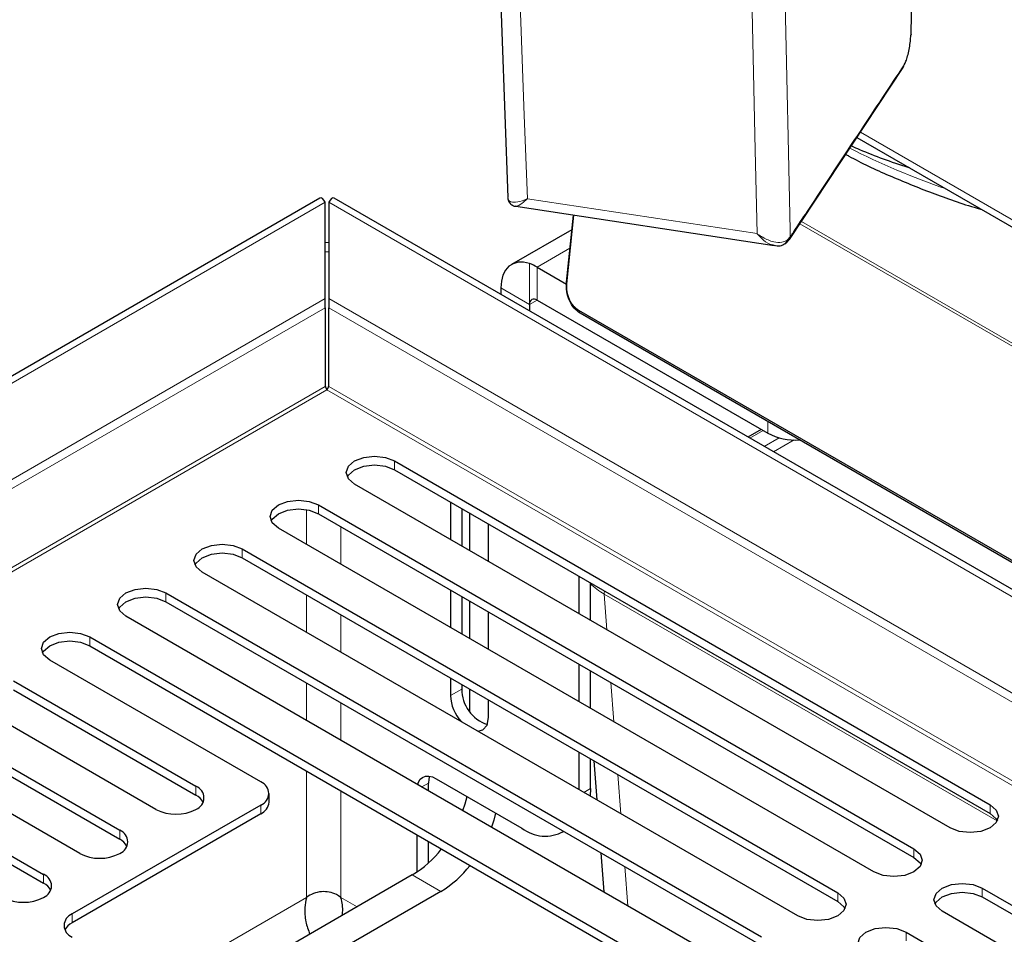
# Model space of a CAD drawing. Header units: millimetres. Extents: x 1 to 419, y 2 to 295.
# Tile 5 of 59: x 75 to 90, y 50 to 64. Entities that reach past the tile are written whole.
import ezdxf

# ---------------------------------------------------------------- set-up
doc = ezdxf.new("R2010")
doc.units = ezdxf.units.MM

msp = doc.modelspace()

# ---------------------------------------------------------------- linework, layer by layer
at = {"color": 7, "linetype": 'Continuous', "lineweight": 25}
for p, q in [((86.5451, 60.3874), (88.2357, 62.941)), ((87.5488, 61.9034), (92.0223, 59.3209)), ((79.5777, 61.0023), (56.9397, 47.9337)), ((79.6577, 59.5107), (79.6577, 60.9403)), ((79.7077, 60.9403), (79.7077, 59.5107)), ((97.1315, 50.99), (79.7877, 61.0023)), ((82.4831, 60.8815), (86.3208, 60.2985)), ((83.2372, 59.7559), (83.3397, 60.7514)), ((83.3435, 60.7508), (83.2387, 59.7321)), ((83.3173, 60.5342), (82.4215, 60.017)), ((79.7077, 60.3393), (79.6577, 60.3417)), ((82.8014, 59.9794), (83.2381, 59.7273)), ((82.264, 59.6691), (82.264, 59.5727)), ((79.6577, 59.3758), (79.6577, 59.5107)), ((79.7077, 59.5107), (79.7077, 59.3758)), ((82.8014, 59.4895), (86.2238, 57.5138)), ((79.6577, 59.3758), (79.6577, 58.2076)), ((79.7077, 58.2076), (79.7077, 59.3758)), ((82.6883, 59.4241), (82.6883, 59.3278)), ((83.4141, 59.3388), (97.513, 51.1997)), ((97.4862, 51.1849), (83.4413, 59.2928)), ((86.1275, 57.5694), (85.9309, 57.4559)), ((80.6868, 57.1014), (89.5256, 51.9989)), ((80.6868, 56.9708), (89.5256, 51.8682)), ((88.9317, 51.656), (80.0928, 56.7585)), ((79.5554, 56.4483), (88.3943, 51.3458)), ((81.5145, 56.493), (81.5145, 55.9378)), ((79.5554, 56.3177), (88.3943, 51.2151)), ((81.6842, 56.395), (81.6842, 55.8399)), ((81.7973, 56.3297), (81.7973, 55.7745)), ((82.0802, 55.6113), (82.0802, 56.1664)), ((87.8003, 51.0029), (78.9615, 56.1054)), ((78.4241, 55.7952), (87.2629, 50.6926)), ((78.4241, 55.6645), (87.2629, 50.562)), ((86.6689, 50.3497), (77.8301, 55.4523)), ((83.4237, 54.8357), (83.4237, 55.3908)), ((83.5934, 54.7377), (83.5934, 55.2928)), ((77.2927, 55.142), (86.1315, 50.0395)), ((81.5145, 55.1867), (81.5145, 54.6316)), ((77.2927, 55.0114), (86.1315, 49.9089)), ((81.6842, 55.0887), (81.6842, 54.5336)), ((81.7973, 55.0234), (81.7973, 54.4683)), ((82.0802, 54.305), (82.0802, 54.8601)), ((85.5376, 49.6966), (76.6987, 54.7992)), ((76.1613, 54.4889), (85.0001, 49.3864)), ((76.1613, 54.3583), (85.0001, 49.2557)), ((78.6998, 52.3377), (75.5673, 54.146)), ((83.4237, 53.5294), (83.4237, 54.0846)), ((83.5934, 53.4314), (83.5934, 53.9866)), ((75.0299, 53.8358), (77.7382, 52.2724)), ((81.5145, 53.8805), (81.5145, 53.6185)), ((81.6842, 53.7825), (81.6842, 53.7165)), ((75.0299, 53.7051), (77.7382, 52.1417)), ((81.7973, 53.7172), (81.7973, 53.3899)), ((77.1442, 51.9295), (74.436, 53.4929)), ((82.0802, 53.292), (82.0802, 53.5539)), ((73.8986, 53.1827), (76.6068, 51.6192)), ((73.8986, 53.052), (76.6068, 51.4886)), ((76.0128, 51.2764), (73.3046, 52.8398)), ((83.4237, 52.2232), (83.4237, 52.7783)), ((83.5934, 52.2388), (83.5934, 52.6803)), ((83.6423, 52.6521), (83.6862, 52.0716)), ((72.7672, 52.5295), (75.4754, 50.9661)), ((72.7672, 52.3989), (75.4754, 50.8355)), ((81.1892, 52.2068), (81.1892, 52.3202)), ((81.3024, 52.3855), (82.5752, 51.6508)), ((83.5934, 52.2388), (83.5877, 52.1285)), ((78.8228, 52.0356), (78.8228, 52.1662)), ((78.6998, 51.9948), (75.8997, 50.3783)), ((78.6998, 51.8641), (75.8997, 50.2477)), ((83.1751, 51.5914), (83.1961, 51.6035)), ((81.0195, 51.0009), (81.0195, 51.5537)), ((81.1892, 51.1356), (81.1892, 51.4557)), ((83.7456, 51.2862), (83.7895, 50.7058)), ((80.9488, 50.9567), (77.6263, 49.0387)), ((81.3731, 50.7118), (78.0506, 48.7937)), ((89.4078, 50.7607), (94.1194, 48.0407)), ((89.4078, 50.63), (94.0606, 47.944)), ((93.8218, 47.5267), (88.8138, 50.4178)), ((88.2764, 50.1075), (93.5785, 47.0467))]:
    msp.add_line(p, q, dxfattribs=at)
at = {"color": 8, "linetype": 'Continuous', "lineweight": 18}
for p, q in [((92.0045, 59.4394), (87.6006, 61.9817)), ((79.6577, 60.9403), (57.1797, 47.964)), ((97.0354, 50.9372), (79.7077, 60.9403)), ((82.6563, 60.9934), (86.065, 60.4756)), ((93.0799, 56.9861), (86.7229, 60.6559)), ((86.7005, 60.6221), (93.1492, 56.8993)), ((86.5115, 60.3774), (86.5583, 60.4274)), ((82.8014, 59.9794), (83.2892, 60.261)), ((82.6883, 59.4241), (82.6883, 60.0308)), ((82.8014, 59.4895), (82.8014, 59.9794)), ((82.6883, 59.4241), (82.264, 59.6691)), ((83.2387, 59.7321), (83.2372, 59.7559)), ((79.6577, 59.5107), (59.656, 47.964)), ((95.9127, 50.1557), (79.7077, 59.5107)), ((82.6883, 59.4241), (82.8015, 59.4895)), ((79.6577, 59.3758), (59.8473, 47.9395)), ((95.8161, 50.0766), (79.7077, 59.3758)), ((83.4141, 59.3388), (83.4413, 59.2928)), ((79.6577, 58.2076), (61.2273, 47.568)), ((95.0781, 49.3345), (79.7077, 58.2076)), ((79.6827, 58.1546), (61.2979, 47.5413)), ((95.0376, 49.2904), (79.6827, 58.1546)), ((86.2238, 57.5138), (86.2238, 57.6865)), ((86.1567, 57.5525), (85.9602, 57.439)), ((86.1725, 57.3164), (86.3947, 57.4447)), ((86.616, 57.4128), (86.3108, 57.2366)), ((80.6868, 57.1014), (80.6868, 56.9708)), ((79.5554, 56.4483), (79.5554, 56.3177)), ((79.379, 56.3785), (79.379, 55.8643)), ((79.8882, 55.5704), (79.8882, 56.1256)), ((78.4241, 55.7952), (78.4241, 55.6645)), ((77.2927, 55.142), (77.2927, 55.0114)), ((79.379, 55.1132), (79.379, 54.5581)), ((89.6312, 51.7582), (83.797, 55.1262)), ((83.797, 55.1262), (83.837, 54.5971)), ((79.8882, 54.2642), (79.8882, 54.8193)), ((76.1613, 54.4889), (76.1613, 54.3583)), ((79.379, 53.807), (79.379, 53.2518)), ((83.8964, 53.8117), (83.9403, 53.2312)), ((81.6842, 53.7165), (81.5145, 53.6185)), ((79.8882, 52.9579), (79.8882, 53.5131)), ((79.379, 52.5007), (79.379, 50.6217)), ((81.1892, 52.3202), (81.0911, 52.2635)), ((83.9996, 52.4458), (84.0435, 51.8653)), ((77.7382, 52.1417), (77.7382, 52.2724)), ((79.8882, 50.6217), (79.8882, 52.2068)), ((83.495, 52.182), (83.5934, 52.2388)), ((78.6998, 51.8641), (78.6998, 51.9948)), ((89.5256, 51.9989), (89.5256, 51.8682)), ((76.6068, 51.4886), (76.6068, 51.6192)), ((88.3943, 51.3458), (88.3943, 51.2151)), ((84.1029, 51.0799), (84.1468, 50.4995)), ((75.4754, 50.8355), (75.4754, 50.9661)), ((81.3731, 50.7118), (80.9488, 50.9567)), ((89.4078, 50.7607), (89.4078, 50.63)), ((79.379, 50.6217), (77.1316, 49.3243)), ((80.1283, 50.483), (79.8882, 50.6217)), ((87.2629, 50.6926), (87.2629, 50.562)), ((75.8997, 50.3783), (75.8997, 50.2477)), ((88.2764, 50.1075), (88.2764, 49.9769))]:
    msp.add_line(p, q, dxfattribs=at)
at = {"color": 7, "linetype": 'Continuous', "lineweight": 25, "flags": 128}
for points in [[(82.178, 66.1872), (82.1876, 65.9222), (82.3659, 61.0098)], [(88.351, 63.435), (88.3576, 63.7273), (88.3811, 64.7837)], [(88.351, 63.435), (88.3508, 63.4318), (88.3476, 63.4206)], [(79.7077, 60.199), (79.7038, 60.1994), (79.6577, 60.203)], [(82.6883, 60.0308), (82.6011, 60.0503), (82.5197, 60.0499), (82.4464, 60.0296), (82.3833, 59.9901), (82.3323, 59.9323), (82.2947, 59.8581), (82.2718, 59.7695), (82.264, 59.6691)], [(80.0928, 56.7585), (80.0018, 56.8372), (79.9698, 56.93), (80.0018, 57.0228), (80.0928, 57.1014), (80.2291, 57.154), (80.3898, 57.1724), (80.5505, 57.154), (80.6868, 57.1014)], [(79.9853, 56.8647), (80.0018, 56.8921), (80.0928, 56.9708), (80.2291, 57.0233), (80.3898, 57.0418), (80.5505, 57.0233), (80.6868, 56.9708)], [(78.9615, 56.1054), (78.8704, 56.1841), (78.8384, 56.2769), (78.8704, 56.3696), (78.9615, 56.4483), (79.0977, 56.5009), (79.2584, 56.5193), (79.4192, 56.5009), (79.5554, 56.4483)], [(78.854, 56.2115), (78.8704, 56.239), (78.9615, 56.3177), (79.0977, 56.3702), (79.2584, 56.3887), (79.4192, 56.3702), (79.5554, 56.3177)], [(77.8301, 55.4523), (77.739, 55.5309), (77.7071, 55.6237), (77.739, 55.7165), (77.8301, 55.7952), (77.9663, 55.8477), (78.1271, 55.8662), (78.2878, 55.8477), (78.4241, 55.7952)], [(77.7226, 55.5584), (77.739, 55.5859), (77.8301, 55.6645), (77.9663, 55.7171), (78.1271, 55.7355), (78.2878, 55.7171), (78.4241, 55.6645)], [(76.6987, 54.7992), (76.6077, 54.8778), (76.5757, 54.9706), (76.6077, 55.0634), (76.6987, 55.142), (76.835, 55.1946), (76.9957, 55.2131), (77.1564, 55.1946), (77.2927, 55.142)], [(76.5912, 54.9053), (76.6077, 54.9327), (76.6987, 55.0114), (76.835, 55.064), (76.9957, 55.0824), (77.1564, 55.064), (77.2927, 55.0114)], [(75.5673, 54.146), (75.4763, 54.2247), (75.4443, 54.3175), (75.4763, 54.4103), (75.5673, 54.4889), (75.7036, 54.5415), (75.8643, 54.5599), (76.0251, 54.5415), (76.1613, 54.4889)], [(75.4599, 54.2522), (75.4763, 54.2796), (75.5673, 54.3583), (75.7036, 54.4108), (75.8643, 54.4293), (76.0251, 54.4108), (76.1613, 54.3583)], [(81.9219, 53.0901), (81.9973, 53.1089), (82.0587, 53.1794), (82.0802, 53.292)], [(81.0287, 52.2995), (81.0411, 52.3348), (81.0672, 52.3762), (81.1024, 52.4053), (81.1452, 52.4212), (81.1941, 52.4232), (81.2472, 52.4111), (81.3024, 52.3855)], [(81.2061, 52.4216), (81.1947, 52.3808), (81.1892, 52.3202)], [(81.6992, 51.9124), (81.7328, 52.0141), (81.7608, 52.1209)], [(89.5256, 51.9989), (89.6167, 51.9202), (89.6486, 51.8274), (89.6167, 51.7346), (89.5256, 51.656), (89.3894, 51.6034), (89.2286, 51.585), (89.0679, 51.6034), (88.9317, 51.656)], [(82.1851, 51.876), (82.157, 51.7692), (82.1235, 51.6675)], [(89.5256, 51.8682), (89.6167, 51.7896), (89.6331, 51.7621)], [(88.3943, 51.3458), (88.4853, 51.2671), (88.5173, 51.1743), (88.4853, 51.0815), (88.3943, 51.0029), (88.258, 50.9503), (88.0973, 50.9318), (87.9365, 50.9503), (87.8003, 51.0029)], [(88.3943, 51.2151), (88.4853, 51.1364), (88.5017, 51.109)], [(88.8138, 50.4178), (88.7228, 50.4964), (88.6908, 50.5892), (88.7228, 50.682), (88.8138, 50.7607), (88.9501, 50.8132), (89.1108, 50.8317), (89.2715, 50.8132), (89.4078, 50.7607)], [(87.2629, 50.6926), (87.3539, 50.614), (87.3859, 50.5212), (87.3539, 50.4284), (87.2629, 50.3497), (87.1266, 50.2972), (86.9659, 50.2787), (86.8052, 50.2972), (86.6689, 50.3497)], [(88.7063, 50.5239), (88.7228, 50.5514), (88.8138, 50.63), (88.9501, 50.6826), (89.1108, 50.701), (89.2715, 50.6826), (89.4078, 50.63)], [(87.2629, 50.562), (87.3539, 50.4833), (87.3704, 50.4559)], [(87.6824, 49.7646), (87.5914, 49.8433), (87.5594, 49.9361), (87.5914, 50.0289), (87.6824, 50.1075), (87.8187, 50.1601), (87.9794, 50.1785), (88.1402, 50.1601), (88.2764, 50.1075)]]:
    msp.add_lwpolyline(points, dxfattribs=at)
at = {"color": 8, "linetype": 'Continuous', "lineweight": 18, "flags": 128}
for points in [[(82.4768, 65.9363), (82.4859, 65.6857), (82.5611, 63.6158), (82.6111, 62.2359), (82.6563, 60.9934)], [(86.4453, 65.6117), (86.4583, 65.0152), (86.5116, 62.5713), (86.5261, 61.9049), (86.5561, 60.5282), (86.5583, 60.4274)], [(86.065, 60.4756), (86.0381, 61.7152), (86.0082, 63.0922), (85.9633, 65.1576), (85.9579, 65.4075)], [(88.3476, 63.4206), (88.3512, 63.5833), (88.3656, 64.2339), (88.3775, 64.7724)]]:
    msp.add_lwpolyline(points, dxfattribs=at)
at = {"color": 7, "linetype": 'Continuous', "lineweight": 25}
for centre, radius, start, end in [((88.1675, 62.9859), 0.0813, 326.70944, 355.89614), ((86.4402, 60.3855), 0.0718, 303.23975, 353.50878), ((86.4771, 60.4322), 0.0814, 326.68938, 356.59674), ((82.4956, 59.4565), 0.6058, 59.67818, 71.45189), ((82.7573, 59.4353), 0.0699, 50.79671, 189.21404), ((86.6375, 58.2992), 0.8877, 242.22327, 273.82856), ((82.2348, 53.7138), 0.5506, 179.71255, 251.85104), ((82.1375, 53.65), 0.6238, 182.89491, 221.84078), ((78.6348, 52.1662), 0.1834, 290.78342, 69.21658), ((77.6731, 52.1009), 0.1834, 290.78342, 69.21658), ((77.6211, 51.9156), 0.2546, 28.1119, 62.61904), ((78.6127, 52.0566), 0.2112, 294.37466, 354.3052), ((77.4412, 52.5027), 0.6455, 242.60967, 297.39033), ((76.5417, 51.4478), 0.1834, 290.78342, 69.21658), ((82.9211, 52.1009), 0.5677, 232.45985, 298.88844), ((76.4897, 51.2625), 0.2546, 28.1119, 62.61904), ((80.1264, 52.3122), 1.5855, 301.24438, 322.37631), ((76.3098, 51.8495), 0.6455, 242.60967, 297.39033), ((80.5507, 52.0673), 1.5855, 301.24438, 322.37631), ((75.4104, 50.7947), 0.1834, 290.78342, 69.21658), ((75.3583, 50.6094), 0.2546, 28.1119, 62.61904), ((75.1784, 51.1964), 0.6455, 242.60967, 297.39033), ((75.9648, 50.2069), 0.1834, 110.78342, 249.21658), ((76.0168, 50.0216), 0.2546, 117.38096, 151.8881)]:
    msp.add_arc(centre, radius, start, end, dxfattribs=at)
at = {"color": 8, "linetype": 'Continuous', "lineweight": 18}
for centre, radius, start, end in [((92.3535, 71.3964), 10.8313, 242.98074, 251.24299), ((83.9226, 55.1281), 0.1256, 160.04103, 180.84598)]:
    msp.add_arc(centre, radius, start, end, dxfattribs=at)
at = {"color": 7, "linetype": 'Continuous', "lineweight": 25}
for centre, major_axis, ratio, start_param, end_param in [((79.6577, 60.679), (-0.0731, 0.326), 0.2648025, 5.5804405, 6.3657574), ((79.7077, 60.679), (0.0731, 0.326), 0.2648025, 6.2006132, 6.9859301), ((79.6827, 58.2852), (-0.0382, 0.1621), 0.2787945, 2.0035979, 2.4399302), ((79.6827, 58.2852), (0.0382, 0.1621), 0.2787945, 3.8432551, 4.2795874)]:
    msp.add_ellipse(centre, major_axis=major_axis, ratio=ratio, start_param=start_param, end_param=end_param, dxfattribs=at)
at = {"color": 8, "linetype": 'Continuous', "lineweight": 18}
msp.add_ellipse((84.7186, 55.66), major_axis=(1.3021, 0.0075), ratio=0.5763459, start_param=3.6656724, end_param=3.9227041, dxfattribs=at)
at = {"color": 7, "linetype": 'Continuous', "lineweight": 25}
for points, knots in [([(88.2485, 62.98), (88.2509, 62.9838), (88.2617, 63.001), (88.2819, 63.0483), (88.3072, 63.1328), (88.3281, 63.2309), (88.3432, 63.3327), (88.3461, 63.3913), (88.3476, 63.4206)], [0, 0, 0, 0, 0.0525609, 0.2420335, 0.4314849, 0.6209453, 0.8104392, 1, 1, 1, 1]), ([(87.4655, 61.7776), (87.5063, 61.7598), (87.7733, 61.6434), (88.0606, 61.5369), (88.3154, 61.4593), (88.3213, 61.4575)], [0, 0, 0, 0, 0.1497545, 0.9802407, 1, 1, 1, 1]), ([(87.3829, 61.6529), (87.3978, 61.6443), (87.598, 61.5296), (88.0227, 61.3347), (88.6586, 61.0766), (89.1211, 60.912), (89.3758, 60.8422), (89.3972, 60.8364)], [0, 0, 0, 0, 0.0253908, 0.3407992, 0.656072, 0.9711476, 1, 1, 1, 1]), ([(82.3684, 61.0035), (82.3681, 60.9991), (82.3664, 60.9762), (82.3879, 60.9319), (82.4324, 60.8943), (82.4693, 60.8813), (82.4845, 60.8815), (82.4852, 60.8815)], [0, 0, 0, 0, 0.0724838, 0.3846399, 0.7136038, 0.9877698, 1, 1, 1, 1]), ([(86.4632, 60.316), (86.4786, 60.325), (86.5149, 60.3461), (86.5379, 60.3811), (86.5512, 60.4013)], [0, 0, 0, 0, 0.4230133, 1, 1, 1, 1]), ([(86.3182, 60.3039), (86.333, 60.3002), (86.3761, 60.2894), (86.4347, 60.2975), (86.4682, 60.3223), (86.4775, 60.3291)], [0, 0, 0, 0, 0.2732162, 0.7977826, 1, 1, 1, 1]), ([(83.4413, 59.2928), (83.4095, 59.3163), (83.3457, 59.3634), (83.2759, 59.481), (83.2337, 59.6175), (83.2361, 59.7098), (83.2372, 59.7559)], [0, 0, 0, 0, 0.2501099, 0.5001602, 0.7501197, 1, 1, 1, 1]), ([(83.2387, 59.7321), (83.2377, 59.6929), (83.2359, 59.6145), (83.2722, 59.4986), (83.3321, 59.3987), (83.3868, 59.3588), (83.4141, 59.3388)], [0, 0, 0, 0, 0.2498344, 0.4997783, 0.749848, 1, 1, 1, 1]), ([(79.8882, 50.6217), (79.8875, 50.6222), (79.8675, 50.6381), (79.8151, 50.6722), (79.7172, 50.7066), (79.597, 50.7136), (79.4781, 50.6862), (79.4092, 50.6457), (79.3797, 50.6222), (79.379, 50.6217)], [0, 0, 0, 0, 0.0052693, 0.151746, 0.3543067, 0.5594223, 0.7760997, 0.9947306, 1, 1, 1, 1]), ([(79.379, 50.6217), (79.3786, 50.6202), (79.3655, 50.5727), (79.3461, 50.4554), (79.3582, 50.266), (79.4054, 50.1394), (79.428, 50.0787)], [0, 0, 0, 0, 0.0089834, 0.2779657, 0.6535525, 1, 1, 1, 1]), ([(79.9066, 50.355), (79.9095, 50.3707), (79.926, 50.4597), (79.9076, 50.551), (79.8886, 50.6202), (79.8882, 50.6217)], [0, 0, 0, 0, 0.1728548, 0.981658, 1, 1, 1, 1])]:
    msp.add_open_spline(points, degree=3, knots=knots, dxfattribs=at)
at = {"color": 8, "linetype": 'Continuous', "lineweight": 18}
for points, knots in [([(86.5583, 60.4274), (86.5749, 60.4525), (86.6579, 60.5779), (87.0065, 61.1046), (87.5531, 61.9307), (88.0337, 62.6559), (88.2485, 62.98)], [0, 0, 0, 0, 0.0294706, 0.147353, 0.6188825, 1, 1, 1, 1]), ([(82.3661, 61.0071), (82.3714, 60.9898), (82.383, 60.9517), (82.4571, 60.9338), (82.5337, 60.948), (82.5973, 60.9691), (82.62, 60.9777), (82.644, 60.988), (82.652, 60.9915), (82.6548, 60.9928), (82.6558, 60.9932), (82.6563, 60.9934)], [0, 0, 0, 0, 0.2200639, 0.482537, 0.8212616, 0.8291165, 0.9431903, 0.9807087, 0.9934342, 0.9969402, 1, 1, 1, 1]), ([(82.6563, 60.9934), (82.6559, 60.9931), (82.6552, 60.9925), (82.6531, 60.9905), (82.6472, 60.9851), (82.6296, 60.9689), (82.613, 60.9547), (82.5671, 60.9174), (82.5171, 60.8821), (82.4924, 60.8855), (82.484, 60.8866)], [0, 0, 0, 0, 0.0044164, 0.0094782, 0.0278484, 0.0820079, 0.2466464, 0.2579839, 0.7468855, 1, 1, 1, 1]), ([(86.065, 60.4756), (86.0655, 60.4753), (86.0665, 60.4745), (86.0695, 60.4724), (86.0778, 60.4664), (86.1033, 60.4486), (86.1285, 60.4327), (86.202, 60.3907), (86.3019, 60.3497), (86.4304, 60.3369), (86.4861, 60.3647), (86.5115, 60.3774)], [0, 0, 0, 0, 0.0030598, 0.0065658, 0.0192913, 0.0568097, 0.1708835, 0.1787384, 0.517463, 0.7799361, 1, 1, 1, 1]), ([(86.3183, 60.3044), (86.2983, 60.3077), (86.2376, 60.3174), (86.1701, 60.3701), (86.1135, 60.423), (86.0941, 60.4426), (86.0747, 60.4644), (86.0684, 60.4717), (86.0662, 60.4743), (86.0654, 60.4752), (86.065, 60.4756)], [0, 0, 0, 0, 0.2430376, 0.7385354, 0.7500258, 0.9168857, 0.9717759, 0.9903939, 0.995524, 1, 1, 1, 1])]:
    msp.add_open_spline(points, degree=3, knots=knots, dxfattribs=at)

doc.saveas('drawing.dxf')
